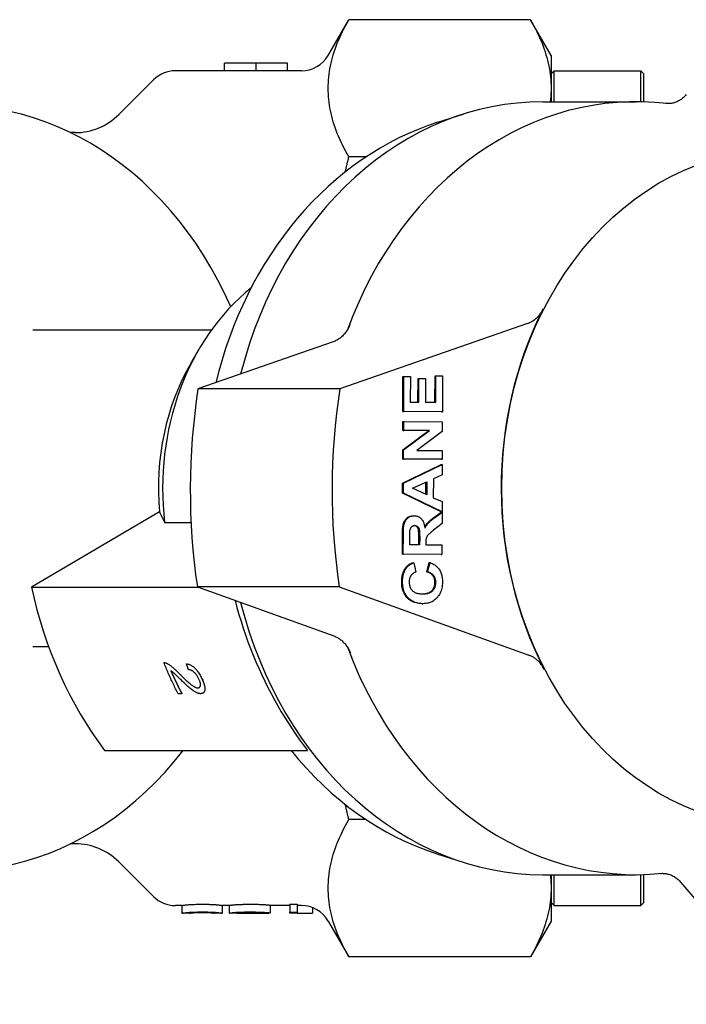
# Model space of a CAD drawing. Header units: millimetres. Extents: x -35 to 3561, y -10 to 463.
# Tile 19 of 24: x 230 to 274, y 397 to 461. Entities that reach past the tile are written whole.
import ezdxf

# ---------------------------------------------------------------- set-up
doc = ezdxf.new("R2010")
doc.units = ezdxf.units.MM
doc.layers.add('DETAIL', color=2, linetype='Continuous')

msp = doc.modelspace()

# ---------------------------------------------------------------- linework, layer by layer
at = {"layer": 'DETAIL'}
for p, q in [((250.372, 458.428), (251.704, 460.735)), ((263.463, 460.735), (251.704, 460.735)), ((264.795, 458.428), (263.463, 460.735)), ((264.795, 458.428), (264.795, 456.296)), ((243.665, 457.428), (240.48, 457.428)), ((243.665, 457.928), (243.689, 457.928)), ((243.665, 457.428), (243.665, 457.928)), ((247.745, 457.928), (243.689, 457.928)), ((245.706, 457.925), (245.706, 457.917)), ((247.745, 457.925), (245.706, 457.925)), ((245.706, 457.417), (245.706, 457.917)), ((247.745, 457.425), (245.706, 457.425)), ((247.745, 457.928), (247.745, 457.925)), ((247.745, 457.425), (247.745, 457.925)), ((248.64, 457.428), (247.745, 457.428)), ((264.795, 457.227), (264.995, 457.428)), ((264.995, 455.428), (264.995, 457.428)), ((264.995, 457.428), (270.595, 457.428)), ((270.595, 455.425), (270.595, 457.428)), ((270.795, 457.227), (270.595, 457.428)), ((236.823, 454.599), (239.066, 456.842)), ((270.795, 455.42), (270.795, 457.227)), ((264.795, 456.296), (264.795, 455.428)), ((264.269, 455.428), (270.291, 455.428)), ((257.474, 454.102), (259.112, 454.622)), ((233.995, 453.428), (233.706, 453.428)), ((252.817, 451.858), (251.704, 451.858)), ((263.277, 441.09), (251.123, 436.846)), ((231.253, 440.678), (242.829, 440.678)), ((250.696, 439.902), (241.946, 436.846)), ((241.498, 438.536), (242.003, 439.405)), ((255.204, 435.385), (255.211, 437.647)), ((255.211, 437.647), (255.268, 437.647)), ((255.261, 435.385), (255.268, 437.647)), ((255.268, 437.647), (255.691, 437.645)), ((255.691, 437.645), (255.686, 435.999)), ((257.281, 435.991), (257.287, 437.695)), ((257.287, 437.695), (257.344, 437.695)), ((257.339, 435.991), (257.344, 437.695)), ((257.344, 437.695), (257.767, 437.693)), ((257.767, 437.693), (257.759, 435.373)), ((256.182, 435.996), (256.187, 437.528)), ((256.187, 437.528), (256.245, 437.528)), ((256.24, 435.996), (256.245, 437.528)), ((256.245, 437.528), (256.668, 437.526)), ((256.668, 437.526), (256.663, 435.994)), ((251.123, 436.846), (241.946, 436.846)), ((255.686, 435.999), (256.24, 435.996)), ((256.663, 435.994), (257.339, 435.991)), ((257.702, 435.373), (255.204, 435.385)), ((255.204, 435.385), (255.261, 435.385)), ((257.759, 435.373), (255.261, 435.385)), ((257.702, 435.373), (257.759, 435.373)), ((255.2, 434.162), (255.201, 434.732)), ((255.201, 434.732), (255.259, 434.732)), ((255.257, 434.162), (255.259, 434.732)), ((255.259, 434.732), (257.757, 434.719)), ((257.757, 434.719), (257.755, 434.103)), ((255.195, 432.909), (256.875, 434.154)), ((255.2, 434.162), (255.257, 434.162)), ((256.875, 434.154), (255.2, 434.162)), ((255.253, 432.909), (256.933, 434.154)), ((256.933, 434.154), (255.257, 434.162)), ((257.755, 434.103), (256.112, 432.877)), ((256.875, 434.154), (256.933, 434.154)), ((255.194, 432.312), (255.195, 432.909)), ((255.195, 432.909), (255.253, 432.909)), ((255.251, 432.312), (255.253, 432.909)), ((256.112, 432.877), (257.751, 432.869)), ((257.751, 432.869), (257.749, 432.299)), ((255.188, 430.759), (257.691, 431.965)), ((257.692, 432.299), (255.194, 432.312)), ((255.194, 432.312), (255.251, 432.312)), ((255.246, 430.759), (257.748, 431.965)), ((257.749, 432.299), (255.251, 432.312)), ((257.691, 431.965), (257.748, 431.965)), ((257.692, 432.299), (257.749, 432.299)), ((257.748, 431.965), (257.746, 431.295)), ((257.746, 431.295), (257.178, 431.033)), ((255.186, 430.103), (255.188, 430.759)), ((255.188, 430.759), (255.246, 430.759)), ((255.244, 430.103), (255.246, 430.759)), ((255.827, 430.421), (256.754, 430.837)), ((256.694, 430.029), (256.697, 430.812)), ((256.754, 430.837), (256.752, 430.003)), ((257.178, 431.033), (257.174, 429.815)), ((255.186, 430.103), (255.244, 430.103)), ((257.681, 428.905), (255.186, 430.103)), ((257.738, 428.905), (255.244, 430.103)), ((256.752, 430.003), (255.827, 430.421)), ((257.174, 429.815), (257.74, 429.559)), ((257.74, 429.559), (257.738, 428.905)), ((239.446, 428.906), (231.172, 424.025)), ((257.192, 428.515), (257.681, 428.885)), ((257.249, 428.515), (257.738, 428.885)), ((257.681, 428.905), (257.738, 428.905)), ((257.681, 428.885), (257.738, 428.885)), ((257.738, 428.885), (257.736, 428.148)), ((239.787, 428.218), (241.496, 428.218)), ((255.879, 428.644), (255.936, 428.644)), ((257.736, 428.148), (257.19, 427.706)), ((255.174, 426.151), (255.178, 427.448)), ((255.231, 426.151), (255.235, 427.448)), ((255.656, 426.765), (255.657, 427.246)), ((256.29, 426.762), (255.656, 426.765)), ((256.232, 426.762), (256.234, 427.218)), ((256.291, 427.218), (256.29, 426.762)), ((256.688, 426.886), (256.688, 426.76)), ((256.688, 426.76), (257.731, 426.755)), ((257.731, 426.755), (257.729, 426.139)), ((257.672, 426.139), (255.174, 426.151)), ((255.174, 426.151), (255.231, 426.151)), ((257.729, 426.139), (255.231, 426.151)), ((257.672, 426.139), (257.729, 426.139)), ((255.859, 425.609), (255.917, 425.609)), ((255.917, 425.609), (256.035, 424.999)), ((256.748, 425.016), (256.905, 425.613)), ((256.806, 425.016), (256.962, 425.613)), ((256.905, 425.613), (256.962, 425.613)), ((256.748, 425.016), (256.806, 425.016)), ((231.172, 424.025), (241.965, 424.025)), ((251.081, 424.046), (241.904, 424.046)), ((241.904, 424.046), (250.739, 420.868)), ((251.081, 424.046), (263.355, 419.632)), ((256.444, 422.958), (256.435, 422.958)), ((256.444, 422.958), (256.501, 422.958)), ((231.253, 420.178), (232.28, 420.178)), ((239.733, 419.145), (239.732, 419.145)), ((239.923, 419.1), (239.923, 419.1)), ((241.197, 419.074), (241.197, 419.074)), ((240.899, 417.131), (240.662, 417.131)), ((240.899, 417.131), (240.899, 417.131)), ((242.289, 417.185), (242.289, 417.185)), ((235.903, 413.468), (249.027, 413.468)), ((252.817, 408.997), (251.704, 408.997)), ((233.995, 407.428), (233.706, 407.428)), ((257.474, 406.753), (259.112, 406.233)), ((236.823, 406.256), (239.066, 404.013)), ((264.269, 405.428), (270.291, 405.428)), ((264.795, 405.428), (264.795, 404.559)), ((264.995, 403.428), (264.995, 405.428)), ((270.595, 403.428), (270.595, 405.43)), ((270.795, 403.628), (270.795, 405.435)), ((264.795, 404.559), (264.795, 402.428)), ((273.194, 404.921), (279.869, 397.042)), ((240.909, 403.428), (240.48, 403.428)), ((240.909, 403.428), (240.909, 402.928)), ((243.516, 403.428), (243.516, 402.928)), ((243.97, 403.428), (243.516, 403.428)), ((243.97, 403.438), (243.97, 402.938)), ((246.622, 403.449), (246.622, 402.949)), ((247.881, 403.428), (246.622, 403.428)), ((247.881, 403.511), (247.881, 403.012)), ((247.881, 403.511), (248.372, 403.511)), ((248.372, 403.511), (248.372, 403.012)), ((248.64, 403.428), (248.372, 403.428)), ((249.354, 403.296), (249.354, 402.931)), ((264.795, 403.628), (264.995, 403.428)), ((264.995, 403.428), (270.595, 403.428)), ((270.795, 403.628), (270.595, 403.428)), ((241.416, 402.928), (240.91, 402.928)), ((243.514, 402.928), (243.008, 402.928)), ((244.911, 402.928), (244.187, 402.928)), ((246.491, 402.928), (245.762, 402.928)), ((246.074, 402.954), (246.074, 402.929)), ((246.622, 402.949), (246.107, 402.948)), ((246.534, 402.949), (246.534, 402.929)), ((247.881, 402.928), (247.881, 403.012)), ((247.881, 403.012), (248.372, 403.012)), ((248.372, 402.928), (247.881, 402.928)), ((248.372, 403.012), (248.372, 402.928)), ((250.372, 402.428), (251.704, 400.121)), ((264.795, 402.428), (263.463, 400.121)), ((263.463, 400.121), (251.704, 400.121))]:
    msp.add_line(p, q, dxfattribs=at)
at = {"layer": 'DETAIL', "flags": 128}
for points in [[(250.372, 456.296), (250.375, 456.477), (250.381, 456.658), (250.393, 456.839), (250.409, 457.019), (250.43, 457.2), (250.455, 457.381), (250.485, 457.562), (250.519, 457.743), (250.558, 457.924), (250.601, 458.106), (250.649, 458.288), (250.702, 458.471), (250.759, 458.654), (250.821, 458.838), (250.888, 459.023), (250.959, 459.209), (251.035, 459.396), (251.116, 459.583), (251.201, 459.772), (251.292, 459.962), (251.387, 460.153), (251.488, 460.345), (251.593, 460.539), (251.704, 460.735)], [(263.463, 460.735), (263.574, 460.539), (263.679, 460.345), (263.78, 460.153), (263.875, 459.962), (263.966, 459.772), (264.051, 459.583), (264.132, 459.396), (264.208, 459.209), (264.28, 459.023), (264.346, 458.838), (264.408, 458.654), (264.465, 458.471), (264.518, 458.288), (264.566, 458.106), (264.609, 457.924), (264.648, 457.743), (264.683, 457.562), (264.712, 457.381), (264.737, 457.2), (264.758, 457.019), (264.774, 456.839), (264.786, 456.658), (264.793, 456.477), (264.795, 456.296)], [(245.706, 457.917), (245.621, 457.918), (245.536, 457.919), (245.451, 457.919), (245.366, 457.92), (245.281, 457.921), (245.196, 457.922), (245.111, 457.922), (245.026, 457.923), (244.941, 457.923), (244.856, 457.924), (244.771, 457.924), (244.686, 457.925), (244.601, 457.925), (244.516, 457.926), (244.431, 457.926), (244.346, 457.926), (244.261, 457.927), (244.176, 457.927), (244.09, 457.927), (244.005, 457.927), (243.92, 457.927), (243.835, 457.927), (243.75, 457.928), (243.665, 457.928)], [(245.706, 457.417), (245.621, 457.418), (245.536, 457.419), (245.451, 457.42), (245.366, 457.42), (245.281, 457.421), (245.196, 457.422), (245.111, 457.422), (245.026, 457.423), (244.941, 457.423), (244.856, 457.424), (244.771, 457.424), (244.686, 457.425), (244.601, 457.425), (244.516, 457.426), (244.431, 457.426), (244.346, 457.426), (244.261, 457.427), (244.176, 457.427), (244.09, 457.427), (244.005, 457.427), (243.92, 457.427), (243.835, 457.427), (243.75, 457.428), (243.665, 457.428)], [(251.704, 451.858), (251.593, 452.053), (251.488, 452.247), (251.387, 452.44), (251.292, 452.631), (251.201, 452.82), (251.116, 453.009), (251.035, 453.197), (250.959, 453.383), (250.888, 453.569), (250.821, 453.754), (250.759, 453.938), (250.702, 454.121), (250.649, 454.304), (250.601, 454.486), (250.558, 454.668), (250.519, 454.85), (250.485, 455.031), (250.455, 455.212), (250.43, 455.392), (250.409, 455.573), (250.393, 455.754), (250.381, 455.934), (250.375, 456.115), (250.372, 456.296)], [(264.795, 456.296), (264.795, 456.26), (264.795, 456.224), (264.794, 456.187), (264.793, 456.151), (264.793, 456.115), (264.792, 456.079), (264.79, 456.042), (264.789, 456.006), (264.787, 455.97), (264.786, 455.934), (264.784, 455.898), (264.782, 455.862), (264.779, 455.825), (264.777, 455.789), (264.774, 455.753), (264.771, 455.717), (264.768, 455.681), (264.765, 455.645), (264.762, 455.608), (264.758, 455.572), (264.754, 455.536), (264.75, 455.5), (264.746, 455.464), (264.742, 455.428)], [(273.546, 455.885), (273.501, 455.834), (273.455, 455.786), (273.408, 455.74), (273.359, 455.696), (273.309, 455.653), (273.258, 455.614), (273.205, 455.576), (273.152, 455.54), (273.098, 455.507), (273.043, 455.476), (272.986, 455.448), (272.929, 455.422), (272.872, 455.398), (272.813, 455.377), (272.754, 455.359), (272.695, 455.343), (272.635, 455.329), (272.575, 455.319), (272.514, 455.311), (272.453, 455.305), (272.393, 455.303), (272.332, 455.303), (272.271, 455.306), (272.21, 455.311)], [(257.474, 454.102), (256.831, 453.884), (256.195, 453.641), (255.566, 453.374), (254.946, 453.082), (254.335, 452.767), (253.733, 452.429), (253.142, 452.068), (252.561, 451.685), (251.992, 451.28), (251.435, 450.853), (250.89, 450.405), (250.359, 449.938), (249.841, 449.45), (249.337, 448.943), (248.848, 448.418), (248.373, 447.874), (247.914, 447.314), (247.47, 446.736), (247.043, 446.143), (246.632, 445.533), (246.238, 444.909), (245.861, 444.27), (245.502, 443.618), (245.161, 442.953), (244.837, 442.276), (244.532, 441.587), (244.246, 440.887), (243.978, 440.177), (243.73, 439.458), (243.5, 438.73), (243.291, 437.993), (243.101, 437.25)], [(251.482, 450.89), (251.491, 450.93), (251.5, 450.97), (251.508, 451.01), (251.517, 451.051), (251.526, 451.091), (251.535, 451.131), (251.544, 451.171), (251.554, 451.211), (251.563, 451.251), (251.572, 451.292), (251.581, 451.332), (251.59, 451.372), (251.6, 451.412), (251.609, 451.453), (251.618, 451.493), (251.628, 451.534), (251.637, 451.574), (251.647, 451.614), (251.656, 451.655), (251.666, 451.695), (251.675, 451.736), (251.685, 451.777), (251.694, 451.817), (251.704, 451.858)], [(263.277, 441.09), (263.328, 441.109), (263.378, 441.13), (263.428, 441.153), (263.478, 441.177), (263.526, 441.203), (263.575, 441.231), (263.622, 441.261), (263.668, 441.292), (263.714, 441.325), (263.759, 441.36), (263.803, 441.397), (263.847, 441.435), (263.889, 441.475), (263.93, 441.516), (263.97, 441.559), (264.009, 441.603), (264.047, 441.648), (264.084, 441.695), (264.119, 441.744), (264.154, 441.794), (264.187, 441.845), (264.218, 441.897), (264.249, 441.95), (264.277, 442.005)], [(251.779, 441.02), (251.752, 440.953), (251.724, 440.887), (251.693, 440.823), (251.66, 440.761), (251.626, 440.699), (251.59, 440.64), (251.552, 440.582), (251.512, 440.526), (251.471, 440.471), (251.428, 440.418), (251.383, 440.367), (251.337, 440.318), (251.29, 440.271), (251.241, 440.227), (251.192, 440.184), (251.14, 440.143), (251.088, 440.105), (251.035, 440.069), (250.98, 440.035), (250.925, 440.004), (250.869, 439.975), (250.812, 439.948), (250.754, 439.924), (250.696, 439.902)], [(239.446, 428.906), (239.46, 428.879), (239.473, 428.852), (239.486, 428.824), (239.5, 428.796), (239.513, 428.769), (239.527, 428.741), (239.54, 428.713), (239.554, 428.685), (239.568, 428.656), (239.582, 428.628), (239.596, 428.599), (239.61, 428.571), (239.624, 428.542), (239.639, 428.513), (239.653, 428.484), (239.667, 428.455), (239.682, 428.426), (239.697, 428.397), (239.711, 428.367), (239.726, 428.338), (239.741, 428.308), (239.756, 428.278), (239.771, 428.248), (239.787, 428.218)], [(255.178, 427.448), (255.179, 427.567), (255.183, 427.677), (255.188, 427.778), (255.196, 427.871), (255.206, 427.956), (255.218, 428.032), (255.232, 428.1), (255.248, 428.159), (255.266, 428.213), (255.288, 428.264), (255.313, 428.312), (255.342, 428.358), (255.373, 428.401), (255.408, 428.441), (255.446, 428.478), (255.488, 428.513), (255.532, 428.544), (255.577, 428.571), (255.624, 428.594), (255.672, 428.612), (255.722, 428.626), (255.774, 428.637), (255.827, 428.643), (255.882, 428.644)], [(255.235, 427.448), (255.237, 427.567), (255.24, 427.677), (255.246, 427.778), (255.253, 427.871), (255.263, 427.956), (255.275, 428.032), (255.289, 428.1), (255.305, 428.159), (255.324, 428.213), (255.346, 428.264), (255.371, 428.312), (255.399, 428.358), (255.431, 428.401), (255.466, 428.441), (255.504, 428.478), (255.545, 428.513), (255.589, 428.544), (255.634, 428.571), (255.681, 428.594), (255.73, 428.612), (255.78, 428.626), (255.832, 428.637), (255.885, 428.643), (255.94, 428.644)], [(255.94, 428.644), (255.986, 428.643), (256.03, 428.638), (256.074, 428.631), (256.116, 428.621), (256.156, 428.609), (256.195, 428.593), (256.233, 428.575), (256.27, 428.554), (256.305, 428.53), (256.339, 428.503), (256.372, 428.473), (256.403, 428.441), (256.432, 428.406), (256.46, 428.368), (256.486, 428.328), (256.51, 428.284), (256.532, 428.238), (256.552, 428.189), (256.57, 428.137), (256.586, 428.083), (256.6, 428.025), (256.613, 427.965), (256.624, 427.902), (256.632, 427.837)], [(256.62, 427.925), (256.635, 427.952), (256.65, 427.978), (256.665, 428.003), (256.681, 428.027), (256.696, 428.051), (256.712, 428.074), (256.728, 428.096), (256.745, 428.117), (256.761, 428.138), (256.778, 428.157), (256.795, 428.177), (256.814, 428.197), (256.835, 428.218), (256.858, 428.24), (256.883, 428.263), (256.909, 428.287), (256.938, 428.312), (256.968, 428.338), (257.001, 428.365), (257.035, 428.393), (257.072, 428.422), (257.11, 428.452), (257.15, 428.483), (257.192, 428.515)], [(256.632, 427.837), (256.648, 427.87), (256.665, 427.901), (256.681, 427.932), (256.698, 427.962), (256.715, 427.991), (256.733, 428.019), (256.75, 428.046), (256.768, 428.072), (256.787, 428.097), (256.805, 428.121), (256.824, 428.144), (256.843, 428.166), (256.863, 428.188), (256.886, 428.212), (256.911, 428.236), (256.939, 428.262), (256.969, 428.289), (257.002, 428.318), (257.037, 428.348), (257.074, 428.379), (257.115, 428.411), (257.157, 428.444), (257.202, 428.479), (257.249, 428.515)], [(255.657, 427.246), (255.657, 427.277), (255.657, 427.307), (255.658, 427.335), (255.658, 427.363), (255.658, 427.389), (255.658, 427.415), (255.658, 427.439), (255.659, 427.463), (255.659, 427.485), (255.659, 427.507), (255.66, 427.527), (255.66, 427.546), (255.66, 427.565), (255.661, 427.582), (255.661, 427.598), (255.662, 427.613), (255.662, 427.627), (255.663, 427.64), (255.663, 427.652), (255.664, 427.663), (255.664, 427.673), (255.665, 427.682), (255.666, 427.69), (255.666, 427.697)], [(255.666, 427.697), (255.67, 427.722), (255.675, 427.745), (255.681, 427.767), (255.687, 427.789), (255.694, 427.81), (255.702, 427.829), (255.711, 427.848), (255.72, 427.866), (255.73, 427.883), (255.742, 427.899), (255.753, 427.914), (255.766, 427.928), (255.779, 427.941), (255.793, 427.953), (255.808, 427.964), (255.824, 427.974), (255.84, 427.982), (255.856, 427.99), (255.874, 427.996), (255.892, 428.001), (255.91, 428.005), (255.929, 428.008), (255.949, 428.009), (255.97, 428.01)], [(256.234, 427.218), (256.234, 427.319), (256.233, 427.411), (256.231, 427.494), (256.228, 427.567), (256.224, 427.63), (256.22, 427.684), (256.214, 427.728), (256.208, 427.763), (256.2, 427.789), (256.191, 427.814), (256.181, 427.838), (256.17, 427.86), (256.158, 427.881), (256.144, 427.9), (256.129, 427.919), (256.112, 427.935), (256.094, 427.951), (256.076, 427.964), (256.056, 427.976), (256.035, 427.986), (256.013, 427.995), (255.989, 428.001), (255.965, 428.006), (255.94, 428.009)], [(255.97, 428.01), (255.998, 428.009), (256.024, 428.005), (256.049, 428), (256.073, 427.993), (256.096, 427.985), (256.118, 427.974), (256.138, 427.961), (256.157, 427.946), (256.175, 427.929), (256.192, 427.911), (256.207, 427.892), (256.221, 427.871), (256.234, 427.849), (256.245, 427.825), (256.254, 427.799), (256.263, 427.772), (256.27, 427.739), (256.276, 427.696), (256.281, 427.642), (256.285, 427.578), (256.288, 427.504), (256.29, 427.419), (256.291, 427.324), (256.291, 427.218)], [(257.19, 427.706), (257.12, 427.649), (257.057, 427.597), (257.001, 427.549), (256.952, 427.506), (256.909, 427.468), (256.873, 427.434), (256.844, 427.405), (256.821, 427.381), (256.803, 427.36), (256.786, 427.337), (256.771, 427.315), (256.757, 427.292), (256.745, 427.269), (256.734, 427.245), (256.725, 427.221), (256.717, 427.197), (256.71, 427.171), (256.704, 427.141), (256.7, 427.108), (256.696, 427.07), (256.692, 427.03), (256.69, 426.985), (256.689, 426.937), (256.688, 426.886)], [(255.399, 425.299), (255.413, 425.316), (255.427, 425.333), (255.442, 425.349), (255.457, 425.365), (255.472, 425.381), (255.488, 425.396), (255.505, 425.411), (255.522, 425.425), (255.539, 425.439), (255.557, 425.453), (255.576, 425.467), (255.595, 425.48), (255.614, 425.492), (255.634, 425.505), (255.654, 425.517), (255.675, 425.528), (255.696, 425.54), (255.718, 425.55), (255.741, 425.561), (255.763, 425.571), (255.787, 425.581), (255.81, 425.591), (255.834, 425.6), (255.859, 425.609)], [(255.457, 425.299), (255.47, 425.316), (255.484, 425.333), (255.499, 425.349), (255.514, 425.365), (255.53, 425.381), (255.546, 425.396), (255.562, 425.411), (255.579, 425.425), (255.597, 425.439), (255.615, 425.453), (255.633, 425.467), (255.652, 425.48), (255.671, 425.492), (255.691, 425.505), (255.712, 425.517), (255.732, 425.528), (255.754, 425.54), (255.776, 425.55), (255.798, 425.561), (255.821, 425.571), (255.844, 425.581), (255.868, 425.591), (255.892, 425.6), (255.917, 425.609)], [(256.962, 425.613), (257.029, 425.588), (257.092, 425.561), (257.153, 425.532), (257.211, 425.5), (257.266, 425.465), (257.318, 425.428), (257.367, 425.389), (257.414, 425.347), (257.457, 425.302), (257.497, 425.255), (257.534, 425.205), (257.569, 425.153), (257.601, 425.098), (257.629, 425.041), (257.655, 424.982), (257.679, 424.92), (257.699, 424.856), (257.717, 424.79), (257.732, 424.721), (257.744, 424.65), (257.754, 424.577), (257.76, 424.501), (257.764, 424.422), (257.765, 424.342)], [(255.126, 424.392), (255.127, 424.438), (255.128, 424.483), (255.131, 424.528), (255.134, 424.572), (255.138, 424.615), (255.144, 424.658), (255.15, 424.699), (255.157, 424.74), (255.165, 424.781), (255.174, 424.82), (255.184, 424.859), (255.195, 424.897), (255.207, 424.935), (255.22, 424.972), (255.234, 425.008), (255.248, 425.043), (255.264, 425.078), (255.28, 425.111), (255.298, 425.144), (255.316, 425.177), (255.336, 425.209), (255.356, 425.239), (255.377, 425.27), (255.399, 425.299)], [(255.183, 424.392), (255.184, 424.438), (255.185, 424.483), (255.188, 424.528), (255.191, 424.572), (255.196, 424.615), (255.201, 424.658), (255.207, 424.699), (255.214, 424.74), (255.223, 424.781), (255.232, 424.82), (255.242, 424.859), (255.252, 424.897), (255.264, 424.935), (255.277, 424.972), (255.291, 425.008), (255.306, 425.043), (255.321, 425.078), (255.338, 425.111), (255.355, 425.144), (255.374, 425.177), (255.393, 425.209), (255.413, 425.239), (255.434, 425.27), (255.457, 425.299)], [(256.035, 424.999), (256.003, 424.989), (255.972, 424.978), (255.942, 424.965), (255.914, 424.951), (255.887, 424.934), (255.861, 424.917), (255.835, 424.897), (255.812, 424.876), (255.789, 424.853), (255.767, 424.829), (255.747, 424.803), (255.727, 424.775), (255.709, 424.746), (255.693, 424.716), (255.678, 424.685), (255.664, 424.652), (255.653, 424.619), (255.642, 424.585), (255.634, 424.55), (255.626, 424.514), (255.621, 424.477), (255.617, 424.439), (255.614, 424.399), (255.614, 424.359)], [(257.278, 424.337), (257.277, 424.378), (257.274, 424.417), (257.27, 424.456), (257.264, 424.494), (257.256, 424.53), (257.246, 424.566), (257.235, 424.601), (257.221, 424.635), (257.206, 424.668), (257.189, 424.7), (257.171, 424.731), (257.15, 424.761), (257.128, 424.79), (257.104, 424.817), (257.077, 424.843), (257.049, 424.868), (257.018, 424.891), (256.986, 424.913), (256.951, 424.934), (256.915, 424.953), (256.876, 424.971), (256.836, 424.987), (256.793, 425.002), (256.748, 425.016)], [(257.335, 424.337), (257.334, 424.378), (257.332, 424.417), (257.327, 424.456), (257.321, 424.494), (257.313, 424.53), (257.304, 424.566), (257.292, 424.601), (257.279, 424.635), (257.264, 424.668), (257.247, 424.7), (257.228, 424.731), (257.208, 424.761), (257.185, 424.79), (257.161, 424.817), (257.135, 424.843), (257.106, 424.868), (257.076, 424.891), (257.043, 424.913), (257.009, 424.934), (256.972, 424.953), (256.934, 424.971), (256.893, 424.987), (256.85, 425.002), (256.806, 425.016)], [(256.435, 422.958), (256.333, 422.961), (256.235, 422.97), (256.14, 422.984), (256.05, 423.003), (255.964, 423.028), (255.881, 423.059), (255.802, 423.095), (255.727, 423.136), (255.656, 423.183), (255.589, 423.235), (255.526, 423.292), (255.467, 423.355), (255.412, 423.423), (255.362, 423.494), (255.317, 423.568), (255.277, 423.646), (255.241, 423.727), (255.21, 423.812), (255.184, 423.9), (255.163, 423.991), (255.146, 424.086), (255.135, 424.185), (255.128, 424.286), (255.126, 424.392)], [(256.493, 422.958), (256.39, 422.961), (256.292, 422.97), (256.198, 422.984), (256.107, 423.003), (256.021, 423.028), (255.938, 423.059), (255.86, 423.095), (255.785, 423.136), (255.714, 423.183), (255.647, 423.235), (255.584, 423.292), (255.525, 423.355), (255.47, 423.423), (255.42, 423.494), (255.374, 423.568), (255.334, 423.646), (255.298, 423.727), (255.268, 423.812), (255.241, 423.9), (255.22, 423.991), (255.204, 424.086), (255.192, 424.185), (255.185, 424.286), (255.183, 424.392)], [(255.614, 424.359), (255.615, 424.304), (255.619, 424.25), (255.625, 424.198), (255.635, 424.147), (255.647, 424.098), (255.662, 424.052), (255.68, 424.006), (255.701, 423.963), (255.724, 423.922), (255.75, 423.882), (255.779, 423.844), (255.811, 423.807), (255.845, 423.773), (255.884, 423.742), (255.925, 423.714), (255.971, 423.689), (256.019, 423.667), (256.071, 423.647), (256.127, 423.631), (256.186, 423.618), (256.248, 423.607), (256.314, 423.599), (256.384, 423.595), (256.457, 423.593)], [(256.438, 423.593), (256.512, 423.595), (256.582, 423.601), (256.649, 423.609), (256.711, 423.619), (256.771, 423.633), (256.826, 423.649), (256.878, 423.669), (256.926, 423.691), (256.971, 423.715), (257.012, 423.743), (257.049, 423.773), (257.083, 423.806), (257.114, 423.841), (257.142, 423.878), (257.168, 423.916), (257.191, 423.956), (257.211, 423.998), (257.228, 424.042), (257.243, 424.087), (257.256, 424.133), (257.265, 424.182), (257.272, 424.232), (257.276, 424.284), (257.278, 424.337)], [(256.457, 423.593), (256.534, 423.594), (256.607, 423.598), (256.677, 423.605), (256.742, 423.614), (256.804, 423.627), (256.863, 423.643), (256.917, 423.661), (256.968, 423.683), (257.014, 423.707), (257.057, 423.734), (257.097, 423.764), (257.132, 423.797), (257.164, 423.833), (257.194, 423.87), (257.221, 423.909), (257.244, 423.949), (257.265, 423.992), (257.284, 424.036), (257.299, 424.082), (257.312, 424.129), (257.322, 424.179), (257.329, 424.23), (257.333, 424.282), (257.335, 424.337)], [(257.765, 424.342), (257.763, 424.242), (257.755, 424.146), (257.743, 424.052), (257.726, 423.961), (257.705, 423.874), (257.679, 423.789), (257.648, 423.708), (257.612, 423.629), (257.572, 423.554), (257.526, 423.481), (257.477, 423.412), (257.422, 423.345), (257.364, 423.283), (257.302, 423.226), (257.236, 423.175), (257.167, 423.129), (257.095, 423.088), (257.019, 423.053), (256.94, 423.024), (256.857, 423), (256.771, 422.981), (256.682, 422.968), (256.589, 422.96), (256.493, 422.958)], [(244.342, 423.17), (244.464, 422.717), (244.594, 422.266), (244.73, 421.818), (244.874, 421.373), (245.024, 420.932), (245.181, 420.493), (245.346, 420.059), (245.516, 419.628), (245.694, 419.202), (245.877, 418.78), (246.067, 418.363), (246.263, 417.95), (246.465, 417.543), (246.673, 417.141), (246.886, 416.745), (247.105, 416.355), (247.329, 415.971), (247.558, 415.593), (247.792, 415.222), (248.031, 414.857), (248.274, 414.499), (248.521, 414.148), (248.772, 413.805), (249.027, 413.468)], [(250.739, 420.868), (250.797, 420.846), (250.854, 420.822), (250.91, 420.795), (250.965, 420.766), (251.019, 420.735), (251.073, 420.701), (251.125, 420.665), (251.176, 420.627), (251.227, 420.587), (251.276, 420.545), (251.324, 420.5), (251.37, 420.454), (251.416, 420.405), (251.46, 420.355), (251.502, 420.303), (251.543, 420.249), (251.582, 420.193), (251.62, 420.136), (251.656, 420.077), (251.69, 420.016), (251.722, 419.954), (251.753, 419.891), (251.782, 419.826), (251.808, 419.76)], [(239.732, 419.145), (239.74, 419.145), (239.747, 419.146), (239.754, 419.145), (239.762, 419.145), (239.769, 419.145), (239.777, 419.144), (239.784, 419.143), (239.792, 419.142), (239.8, 419.141), (239.808, 419.14), (239.815, 419.138), (239.823, 419.136), (239.831, 419.134), (239.839, 419.132), (239.847, 419.13), (239.855, 419.127), (239.864, 419.124), (239.872, 419.121), (239.88, 419.118), (239.889, 419.115), (239.897, 419.112), (239.905, 419.108), (239.914, 419.104), (239.923, 419.1)], [(240.662, 417.131), (240.62, 417.212), (240.579, 417.294), (240.537, 417.377), (240.496, 417.459), (240.456, 417.541), (240.415, 417.624), (240.375, 417.707), (240.335, 417.79), (240.295, 417.874), (240.256, 417.957), (240.217, 418.041), (240.178, 418.125), (240.139, 418.209), (240.101, 418.293), (240.063, 418.377), (240.025, 418.462), (239.988, 418.547), (239.95, 418.632), (239.913, 418.717), (239.877, 418.802), (239.84, 418.888), (239.804, 418.973), (239.768, 419.059), (239.732, 419.145)], [(239.733, 419.145), (239.74, 419.145), (239.747, 419.146), (239.754, 419.146), (239.762, 419.145), (239.769, 419.145), (239.777, 419.144), (239.785, 419.143), (239.792, 419.142), (239.8, 419.141), (239.808, 419.14), (239.816, 419.138), (239.823, 419.136), (239.831, 419.134), (239.839, 419.132), (239.847, 419.13), (239.856, 419.127), (239.864, 419.124), (239.872, 419.121), (239.88, 419.118), (239.889, 419.115), (239.897, 419.112), (239.905, 419.108), (239.914, 419.104), (239.923, 419.1)], [(239.923, 419.1), (239.951, 419.086), (239.98, 419.071), (240.009, 419.055), (240.039, 419.037), (240.069, 419.018), (240.1, 418.998), (240.131, 418.976), (240.163, 418.953), (240.195, 418.929), (240.228, 418.903), (240.261, 418.876), (240.295, 418.848), (240.33, 418.818), (240.366, 418.786), (240.404, 418.752), (240.444, 418.716), (240.485, 418.678), (240.527, 418.638), (240.572, 418.595), (240.617, 418.551), (240.665, 418.504), (240.714, 418.455), (240.764, 418.405), (240.816, 418.352)], [(239.923, 419.1), (239.951, 419.086), (239.98, 419.071), (240.009, 419.055), (240.039, 419.037), (240.069, 419.018), (240.1, 418.998), (240.131, 418.976), (240.163, 418.953), (240.195, 418.929), (240.228, 418.903), (240.262, 418.876), (240.295, 418.848), (240.33, 418.818), (240.367, 418.787), (240.404, 418.752), (240.444, 418.716), (240.485, 418.678), (240.528, 418.638), (240.572, 418.595), (240.617, 418.551), (240.665, 418.504), (240.714, 418.455), (240.764, 418.405), (240.817, 418.352)], [(264.339, 418.731), (264.31, 418.784), (264.28, 418.837), (264.249, 418.888), (264.216, 418.938), (264.182, 418.987), (264.147, 419.034), (264.111, 419.08), (264.074, 419.125), (264.036, 419.168), (263.996, 419.21), (263.956, 419.251), (263.914, 419.29), (263.872, 419.328), (263.828, 419.364), (263.784, 419.398), (263.739, 419.431), (263.693, 419.462), (263.647, 419.491), (263.6, 419.519), (263.552, 419.545), (263.503, 419.569), (263.454, 419.592), (263.405, 419.613), (263.355, 419.632)], [(240.195, 418.615), (240.223, 418.552), (240.25, 418.489), (240.278, 418.426), (240.306, 418.363), (240.335, 418.301), (240.363, 418.238), (240.392, 418.176), (240.42, 418.113), (240.449, 418.051), (240.478, 417.989), (240.507, 417.927), (240.536, 417.865), (240.566, 417.803), (240.595, 417.742), (240.625, 417.68), (240.655, 417.619), (240.685, 417.557), (240.715, 417.496), (240.745, 417.435), (240.776, 417.374), (240.806, 417.313), (240.837, 417.252), (240.868, 417.191), (240.899, 417.131)], [(240.849, 418.021), (240.793, 418.076), (240.741, 418.127), (240.693, 418.175), (240.647, 418.219), (240.605, 418.26), (240.566, 418.298), (240.53, 418.333), (240.498, 418.364), (240.468, 418.392), (240.442, 418.416), (240.419, 418.437), (240.399, 418.455), (240.381, 418.471), (240.363, 418.486), (240.346, 418.501), (240.328, 418.515), (240.311, 418.529), (240.294, 418.543), (240.277, 418.556), (240.26, 418.569), (240.243, 418.581), (240.227, 418.593), (240.211, 418.604), (240.195, 418.615)], [(241.197, 419.074), (241.247, 419.065), (241.296, 419.054), (241.345, 419.04), (241.393, 419.022), (241.44, 419.001), (241.487, 418.977), (241.533, 418.951), (241.579, 418.921), (241.624, 418.888), (241.669, 418.852), (241.713, 418.812), (241.757, 418.77), (241.8, 418.725), (241.842, 418.678), (241.884, 418.628), (241.924, 418.576), (241.963, 418.521), (242.002, 418.464), (242.04, 418.405), (242.077, 418.343), (242.113, 418.279), (242.149, 418.212), (242.183, 418.144), (242.217, 418.072)], [(241.338, 418.681), (241.332, 418.697), (241.326, 418.713), (241.32, 418.73), (241.314, 418.746), (241.308, 418.762), (241.302, 418.779), (241.297, 418.795), (241.291, 418.811), (241.285, 418.828), (241.279, 418.844), (241.273, 418.86), (241.267, 418.877), (241.261, 418.893), (241.255, 418.909), (241.249, 418.926), (241.244, 418.942), (241.238, 418.959), (241.232, 418.975), (241.226, 418.992), (241.22, 419.008), (241.215, 419.024), (241.209, 419.041), (241.203, 419.057), (241.197, 419.074)], [(241.197, 419.074), (241.247, 419.065), (241.296, 419.054), (241.345, 419.04), (241.393, 419.022), (241.44, 419.001), (241.487, 418.978), (241.533, 418.951), (241.579, 418.921), (241.624, 418.888), (241.669, 418.852), (241.713, 418.812), (241.757, 418.77), (241.8, 418.725), (241.842, 418.678), (241.884, 418.628), (241.924, 418.576), (241.964, 418.521), (242.002, 418.464), (242.04, 418.405), (242.077, 418.343), (242.113, 418.279), (242.149, 418.212), (242.183, 418.144), (242.217, 418.072)], [(242.009, 418.082), (241.988, 418.126), (241.966, 418.169), (241.944, 418.21), (241.92, 418.25), (241.896, 418.288), (241.871, 418.325), (241.846, 418.36), (241.819, 418.394), (241.792, 418.426), (241.764, 418.457), (241.736, 418.487), (241.706, 418.515), (241.676, 418.541), (241.646, 418.565), (241.616, 418.586), (241.586, 418.606), (241.555, 418.623), (241.525, 418.638), (241.494, 418.651), (241.463, 418.661), (241.432, 418.669), (241.401, 418.675), (241.37, 418.679), (241.338, 418.681)], [(240.816, 418.352), (240.897, 418.271), (240.974, 418.195), (241.048, 418.124), (241.118, 418.057), (241.185, 417.995), (241.249, 417.937), (241.308, 417.884), (241.365, 417.835), (241.417, 417.791), (241.466, 417.751), (241.512, 417.715), (241.553, 417.684), (241.593, 417.657), (241.631, 417.632), (241.667, 417.609), (241.702, 417.589), (241.736, 417.571), (241.768, 417.555), (241.8, 417.542), (241.829, 417.532), (241.858, 417.523), (241.884, 417.517), (241.91, 417.514), (241.934, 417.513)], [(240.817, 418.352), (240.897, 418.271), (240.974, 418.195), (241.048, 418.124), (241.118, 418.057), (241.185, 417.995), (241.249, 417.937), (241.308, 417.884), (241.365, 417.835), (241.417, 417.791), (241.466, 417.751), (241.512, 417.715), (241.553, 417.685), (241.593, 417.657), (241.631, 417.632), (241.667, 417.609), (241.702, 417.589), (241.736, 417.571), (241.769, 417.556), (241.8, 417.542), (241.829, 417.532), (241.858, 417.523), (241.885, 417.517), (241.91, 417.514), (241.934, 417.513)], [(242.118, 417.135), (242.087, 417.136), (242.055, 417.14), (242.023, 417.145), (241.989, 417.153), (241.954, 417.163), (241.918, 417.176), (241.881, 417.191), (241.844, 417.208), (241.804, 417.227), (241.763, 417.25), (241.72, 417.276), (241.675, 417.305), (241.628, 417.337), (241.58, 417.372), (241.529, 417.41), (241.477, 417.451), (241.42, 417.497), (241.357, 417.551), (241.288, 417.611), (241.212, 417.679), (241.131, 417.754), (241.043, 417.836), (240.949, 417.925), (240.849, 418.021)], [(241.934, 417.513), (241.958, 417.514), (241.98, 417.517), (242, 417.522), (242.018, 417.53), (242.035, 417.54), (242.05, 417.552), (242.063, 417.566), (242.075, 417.582), (242.085, 417.601), (242.093, 417.621), (242.1, 417.644), (242.105, 417.67), (242.108, 417.696), (242.109, 417.725), (242.108, 417.754), (242.105, 417.785), (242.1, 417.817), (242.093, 417.851), (242.084, 417.886), (242.073, 417.922), (242.06, 417.96), (242.045, 417.999), (242.028, 418.04), (242.009, 418.082)], [(242.217, 418.072), (242.25, 418.001), (242.279, 417.932), (242.305, 417.865), (242.327, 417.801), (242.346, 417.74), (242.363, 417.682), (242.375, 417.626), (242.385, 417.572), (242.391, 417.522), (242.393, 417.473), (242.393, 417.428), (242.388, 417.385), (242.381, 417.345), (242.371, 417.308), (242.359, 417.275), (242.343, 417.246), (242.325, 417.22), (242.304, 417.197), (242.28, 417.178), (242.253, 417.163), (242.224, 417.151), (242.191, 417.142), (242.156, 417.137), (242.118, 417.135)], [(242.217, 418.072), (242.243, 418.016), (242.266, 417.962), (242.288, 417.909), (242.307, 417.858), (242.325, 417.809), (242.34, 417.761), (242.354, 417.714), (242.366, 417.669), (242.375, 417.626), (242.383, 417.584), (242.388, 417.544), (242.392, 417.506), (242.393, 417.469), (242.393, 417.433), (242.39, 417.399), (242.386, 417.367), (242.38, 417.337), (242.372, 417.309), (242.362, 417.283), (242.351, 417.259), (242.338, 417.237), (242.323, 417.218), (242.307, 417.2), (242.289, 417.185)], [(241.934, 417.513), (241.94, 417.513), (241.945, 417.513), (241.95, 417.513), (241.955, 417.513), (241.96, 417.514), (241.965, 417.514), (241.969, 417.515), (241.974, 417.516), (241.979, 417.517), (241.983, 417.518), (241.988, 417.519), (241.992, 417.52), (241.997, 417.521), (242.001, 417.523), (242.005, 417.524), (242.009, 417.526), (242.013, 417.527), (242.017, 417.529), (242.021, 417.531), (242.024, 417.533), (242.028, 417.535), (242.032, 417.538), (242.035, 417.54), (242.039, 417.542)], [(247.971, 413.468), (248.458, 412.88), (248.962, 412.311), (249.482, 411.762), (250.018, 411.234), (250.57, 410.728), (251.136, 410.243), (251.717, 409.782), (252.311, 409.344), (252.919, 408.93), (253.538, 408.541), (254.17, 408.177), (254.812, 407.839), (255.464, 407.527), (256.126, 407.242), (256.796, 406.984), (257.474, 406.753)], [(251.704, 408.997), (251.694, 409.038), (251.685, 409.079), (251.675, 409.119), (251.666, 409.16), (251.656, 409.2), (251.647, 409.241), (251.637, 409.281), (251.628, 409.322), (251.618, 409.362), (251.609, 409.402), (251.6, 409.443), (251.59, 409.483), (251.581, 409.523), (251.572, 409.564), (251.563, 409.604), (251.554, 409.644), (251.544, 409.684), (251.535, 409.724), (251.526, 409.764), (251.517, 409.805), (251.508, 409.845), (251.5, 409.885), (251.491, 409.925), (251.482, 409.965)], [(250.372, 404.559), (250.375, 404.74), (250.381, 404.921), (250.393, 405.102), (250.409, 405.282), (250.43, 405.463), (250.455, 405.644), (250.485, 405.824), (250.519, 406.006), (250.558, 406.187), (250.601, 406.369), (250.649, 406.551), (250.702, 406.734), (250.759, 406.917), (250.821, 407.101), (250.888, 407.286), (250.959, 407.472), (251.035, 407.658), (251.116, 407.846), (251.201, 408.035), (251.292, 408.224), (251.387, 408.416), (251.488, 408.608), (251.593, 408.802), (251.704, 408.997)], [(264.742, 405.428), (264.746, 405.391), (264.75, 405.355), (264.754, 405.319), (264.758, 405.283), (264.762, 405.247), (264.765, 405.211), (264.768, 405.174), (264.771, 405.138), (264.774, 405.102), (264.777, 405.066), (264.779, 405.03), (264.782, 404.994), (264.784, 404.957), (264.786, 404.921), (264.787, 404.885), (264.789, 404.849), (264.79, 404.813), (264.792, 404.776), (264.793, 404.74), (264.793, 404.704), (264.794, 404.668), (264.795, 404.631), (264.795, 404.595), (264.795, 404.559)], [(271.875, 405.51), (271.936, 405.514), (271.996, 405.515), (272.056, 405.514), (272.116, 405.511), (272.176, 405.504), (272.236, 405.495), (272.295, 405.484), (272.354, 405.47), (272.413, 405.453), (272.471, 405.434), (272.529, 405.412), (272.586, 405.388), (272.642, 405.361), (272.697, 405.332), (272.752, 405.301), (272.806, 405.267), (272.858, 405.232), (272.91, 405.193), (272.96, 405.153), (273.01, 405.111), (273.058, 405.066), (273.105, 405.02), (273.15, 404.971), (273.194, 404.921)], [(251.704, 400.121), (251.593, 400.316), (251.488, 400.51), (251.387, 400.702), (251.292, 400.893), (251.201, 401.083), (251.116, 401.272), (251.035, 401.46), (250.959, 401.646), (250.888, 401.832), (250.821, 402.017), (250.759, 402.201), (250.702, 402.384), (250.649, 402.567), (250.601, 402.749), (250.558, 402.931), (250.519, 403.112), (250.485, 403.293), (250.455, 403.474), (250.43, 403.655), (250.409, 403.836), (250.393, 404.016), (250.381, 404.197), (250.375, 404.378), (250.372, 404.559)], [(264.795, 404.559), (264.793, 404.378), (264.786, 404.197), (264.774, 404.016), (264.758, 403.836), (264.737, 403.655), (264.712, 403.474), (264.683, 403.293), (264.648, 403.112), (264.609, 402.931), (264.566, 402.749), (264.518, 402.567), (264.465, 402.384), (264.408, 402.201), (264.346, 402.017), (264.28, 401.832), (264.208, 401.646), (264.132, 401.46), (264.051, 401.272), (263.966, 401.083), (263.875, 400.893), (263.78, 400.702), (263.679, 400.51), (263.574, 400.316), (263.463, 400.121)], [(240.909, 403.428), (240.911, 403.429), (240.918, 403.432), (240.929, 403.435), (240.945, 403.439), (240.965, 403.443), (240.99, 403.448), (241.02, 403.453), (241.054, 403.458), (241.092, 403.463), (241.135, 403.469), (241.182, 403.474), (241.234, 403.479), (241.291, 403.484), (241.352, 403.489), (241.417, 403.494), (241.487, 403.498), (241.561, 403.502), (241.64, 403.506), (241.723, 403.509), (241.812, 403.511), (241.905, 403.513), (242.002, 403.515), (242.104, 403.516), (242.211, 403.516)], [(242.211, 403.516), (242.259, 403.516), (242.306, 403.516), (242.352, 403.516), (242.397, 403.515), (242.441, 403.515), (242.485, 403.514), (242.527, 403.513), (242.569, 403.512), (242.61, 403.512), (242.65, 403.51), (242.689, 403.509), (242.727, 403.508), (242.765, 403.507), (242.801, 403.505), (242.837, 403.504), (242.872, 403.502), (242.906, 403.5), (242.939, 403.498), (242.971, 403.496), (243.003, 403.495), (243.033, 403.492), (243.063, 403.49), (243.091, 403.488), (243.119, 403.486)], [(243.119, 403.486), (243.152, 403.483), (243.183, 403.48), (243.212, 403.477), (243.24, 403.474), (243.267, 403.471), (243.293, 403.468), (243.317, 403.465), (243.339, 403.462), (243.361, 403.459), (243.381, 403.456), (243.399, 403.454), (243.417, 403.451), (243.432, 403.448), (243.447, 403.445), (243.46, 403.443), (243.472, 403.44), (243.482, 403.438), (243.491, 403.436), (243.498, 403.434), (243.505, 403.432), (243.509, 403.431), (243.513, 403.43), (243.515, 403.429), (243.516, 403.428)], [(243.97, 403.438), (243.97, 403.44), (243.972, 403.441), (243.975, 403.442), (243.979, 403.444), (243.984, 403.445), (243.99, 403.447), (243.997, 403.449), (244.005, 403.45), (244.014, 403.452), (244.025, 403.454), (244.036, 403.456), (244.049, 403.457), (244.063, 403.459), (244.078, 403.461), (244.094, 403.463), (244.111, 403.465), (244.129, 403.467), (244.148, 403.469), (244.169, 403.471), (244.19, 403.473), (244.213, 403.475), (244.236, 403.477), (244.261, 403.479), (244.287, 403.481)], [(244.287, 403.481), (244.319, 403.484), (244.353, 403.486), (244.387, 403.489), (244.423, 403.491), (244.459, 403.493), (244.497, 403.495), (244.535, 403.498), (244.574, 403.5), (244.614, 403.501), (244.656, 403.503), (244.698, 403.505), (244.741, 403.507), (244.785, 403.508), (244.831, 403.509), (244.877, 403.511), (244.924, 403.512), (244.972, 403.513), (245.021, 403.514), (245.071, 403.514), (245.122, 403.515), (245.174, 403.516), (245.227, 403.516), (245.281, 403.516), (245.336, 403.516)], [(245.336, 403.516), (245.425, 403.516), (245.512, 403.515), (245.596, 403.515), (245.677, 403.513), (245.756, 403.512), (245.832, 403.51), (245.904, 403.508), (245.975, 403.506), (246.042, 403.503), (246.107, 403.5), (246.168, 403.497), (246.227, 403.493), (246.283, 403.49), (246.335, 403.486), (246.382, 403.482), (246.425, 403.478), (246.464, 403.475), (246.499, 403.471), (246.53, 403.467), (246.557, 403.463), (246.579, 403.459), (246.598, 403.456), (246.612, 403.452), (246.622, 403.449)], [(240.909, 402.928), (240.911, 402.929), (240.918, 402.932), (240.929, 402.935), (240.945, 402.939), (240.965, 402.944), (240.99, 402.948), (241.02, 402.954), (241.054, 402.959), (241.092, 402.964), (241.135, 402.969), (241.182, 402.975), (241.234, 402.98), (241.291, 402.985), (241.352, 402.99), (241.417, 402.995), (241.487, 402.999), (241.561, 403.004), (241.64, 403.007), (241.723, 403.01), (241.812, 403.013), (241.905, 403.015), (242.002, 403.017), (242.104, 403.017), (242.211, 403.018)], [(240.91, 402.928), (240.91, 402.928), (240.91, 402.928), (240.91, 402.928), (240.91, 402.928), (240.91, 402.928), (240.91, 402.928), (240.91, 402.928), (240.91, 402.928), (240.909, 402.928), (240.909, 402.928), (240.909, 402.928), (240.909, 402.928), (240.909, 402.928), (240.909, 402.928), (240.909, 402.928), (240.909, 402.928), (240.909, 402.928), (240.909, 402.928), (240.909, 402.928), (240.909, 402.928), (240.909, 402.928), (240.909, 402.928), (240.909, 402.928), (240.909, 402.928)], [(241.415, 402.928), (241.417, 402.929), (241.421, 402.932), (241.429, 402.934), (241.441, 402.938), (241.455, 402.941), (241.473, 402.945), (241.493, 402.949), (241.517, 402.953), (241.544, 402.957), (241.575, 402.961), (241.608, 402.965), (241.645, 402.968), (241.684, 402.971), (241.725, 402.973), (241.767, 402.976), (241.81, 402.978), (241.855, 402.98), (241.902, 402.982), (241.949, 402.984), (241.999, 402.985), (242.05, 402.986), (242.102, 402.987), (242.156, 402.988), (242.211, 402.988)], [(242.217, 402.969), (242.161, 402.969), (242.106, 402.969), (242.053, 402.968), (242.002, 402.967), (241.952, 402.966), (241.903, 402.965), (241.856, 402.963), (241.811, 402.962), (241.767, 402.96), (241.725, 402.958), (241.684, 402.955), (241.645, 402.953), (241.608, 402.951), (241.575, 402.948), (241.544, 402.945), (241.517, 402.942), (241.493, 402.939), (241.473, 402.936), (241.455, 402.933), (241.441, 402.931), (241.429, 402.929), (241.421, 402.928), (241.417, 402.928), (241.415, 402.928)], [(242.211, 403.018), (242.259, 403.018), (242.306, 403.018), (242.352, 403.017), (242.397, 403.017), (242.441, 403.016), (242.485, 403.016), (242.527, 403.015), (242.569, 403.014), (242.61, 403.013), (242.65, 403.012), (242.689, 403.011), (242.727, 403.01), (242.765, 403.008), (242.801, 403.007), (242.837, 403.005), (242.872, 403.003), (242.906, 403.002), (242.939, 403), (242.971, 402.998), (243.003, 402.996), (243.033, 402.994), (243.063, 402.992), (243.091, 402.989), (243.119, 402.987)], [(242.211, 402.988), (242.266, 402.988), (242.321, 402.987), (242.373, 402.986), (242.424, 402.985), (242.474, 402.984), (242.522, 402.982), (242.569, 402.98), (242.614, 402.978), (242.657, 402.976), (242.7, 402.973), (242.74, 402.971), (242.779, 402.968), (242.816, 402.965), (242.85, 402.961), (242.88, 402.957), (242.907, 402.953), (242.931, 402.949), (242.952, 402.945), (242.97, 402.941), (242.984, 402.938), (242.995, 402.934), (243.003, 402.932), (243.008, 402.929), (243.009, 402.928)], [(242.756, 402.955), (242.739, 402.956), (242.722, 402.957), (242.704, 402.958), (242.686, 402.959), (242.667, 402.96), (242.647, 402.961), (242.627, 402.962), (242.607, 402.963), (242.586, 402.963), (242.565, 402.964), (242.543, 402.965), (242.521, 402.965), (242.498, 402.966), (242.475, 402.967), (242.451, 402.967), (242.427, 402.968), (242.403, 402.968), (242.377, 402.968), (242.352, 402.969), (242.326, 402.969), (242.299, 402.969), (242.272, 402.969), (242.245, 402.969), (242.217, 402.969)], [(243.009, 402.928), (243.009, 402.928), (243.008, 402.928), (243.006, 402.928), (243.002, 402.928), (242.999, 402.929), (242.994, 402.929), (242.988, 402.93), (242.981, 402.931), (242.974, 402.932), (242.966, 402.934), (242.956, 402.935), (242.946, 402.936), (242.935, 402.938), (242.923, 402.939), (242.911, 402.941), (242.897, 402.942), (242.883, 402.944), (242.867, 402.946), (242.851, 402.947), (242.834, 402.949), (242.816, 402.95), (242.797, 402.952), (242.777, 402.953), (242.756, 402.955)], [(243.119, 402.987), (243.152, 402.984), (243.183, 402.981), (243.212, 402.978), (243.24, 402.975), (243.267, 402.972), (243.293, 402.969), (243.317, 402.966), (243.339, 402.963), (243.361, 402.96), (243.381, 402.957), (243.399, 402.954), (243.417, 402.951), (243.432, 402.948), (243.447, 402.946), (243.46, 402.943), (243.472, 402.941), (243.482, 402.938), (243.491, 402.936), (243.498, 402.934), (243.505, 402.932), (243.509, 402.931), (243.513, 402.93), (243.515, 402.929), (243.516, 402.928)], [(243.516, 402.928), (243.516, 402.928), (243.516, 402.928), (243.516, 402.928), (243.516, 402.928), (243.516, 402.928), (243.515, 402.928), (243.515, 402.928), (243.515, 402.928), (243.515, 402.928), (243.515, 402.928), (243.515, 402.928), (243.515, 402.928), (243.515, 402.928), (243.515, 402.928), (243.515, 402.928), (243.515, 402.928), (243.515, 402.928), (243.515, 402.928), (243.515, 402.928), (243.514, 402.928), (243.514, 402.928), (243.514, 402.928), (243.514, 402.928), (243.514, 402.928)], [(243.97, 402.938), (243.97, 402.94), (243.972, 402.941), (243.975, 402.943), (243.979, 402.944), (243.984, 402.946), (243.99, 402.947), (243.997, 402.949), (244.005, 402.951), (244.014, 402.952), (244.025, 402.954), (244.036, 402.956), (244.049, 402.958), (244.063, 402.96), (244.078, 402.962), (244.094, 402.964), (244.111, 402.966), (244.129, 402.968), (244.148, 402.97), (244.169, 402.972), (244.19, 402.974), (244.213, 402.976), (244.236, 402.978), (244.261, 402.98), (244.287, 402.982)], [(244.187, 402.928), (244.169, 402.928), (244.152, 402.928), (244.136, 402.928), (244.121, 402.928), (244.106, 402.928), (244.092, 402.928), (244.079, 402.928), (244.066, 402.929), (244.055, 402.929), (244.044, 402.929), (244.034, 402.929), (244.024, 402.93), (244.016, 402.93), (244.008, 402.931), (244, 402.931), (243.994, 402.932), (243.988, 402.933), (243.983, 402.933), (243.979, 402.934), (243.976, 402.935), (243.973, 402.936), (243.971, 402.936), (243.97, 402.937), (243.97, 402.938)], [(244.287, 402.982), (244.319, 402.985), (244.353, 402.987), (244.387, 402.99), (244.423, 402.992), (244.459, 402.994), (244.497, 402.997), (244.535, 402.999), (244.574, 403.001), (244.614, 403.003), (244.656, 403.005), (244.698, 403.006), (244.741, 403.008), (244.785, 403.01), (244.831, 403.011), (244.877, 403.012), (244.924, 403.013), (244.972, 403.014), (245.021, 403.015), (245.071, 403.016), (245.122, 403.017), (245.174, 403.017), (245.227, 403.018), (245.281, 403.018), (245.336, 403.018)], [(245.339, 402.988), (245.28, 402.988), (245.222, 402.987), (245.166, 402.987), (245.112, 402.986), (245.059, 402.985), (245.008, 402.983), (244.958, 402.982), (244.911, 402.98), (244.864, 402.978), (244.82, 402.976), (244.777, 402.973), (244.735, 402.971), (244.696, 402.968), (244.661, 402.966), (244.628, 402.963), (244.6, 402.96), (244.574, 402.958), (244.552, 402.955), (244.534, 402.952), (244.518, 402.95), (244.506, 402.947), (244.498, 402.945), (244.493, 402.942), (244.491, 402.94)], [(244.491, 402.94), (244.493, 402.938), (244.498, 402.936), (244.506, 402.935), (244.517, 402.933), (244.532, 402.932), (244.55, 402.931), (244.571, 402.93), (244.596, 402.93), (244.623, 402.929), (244.654, 402.929), (244.688, 402.928), (244.726, 402.928), (244.766, 402.928), (244.808, 402.928), (244.853, 402.928), (244.899, 402.928), (244.948, 402.928), (244.998, 402.928), (245.051, 402.928), (245.105, 402.928), (245.162, 402.928), (245.221, 402.928), (245.282, 402.928), (245.345, 402.928)], [(245.336, 403.018), (245.425, 403.018), (245.512, 403.017), (245.596, 403.016), (245.677, 403.015), (245.756, 403.013), (245.832, 403.012), (245.904, 403.009), (245.975, 403.007), (246.042, 403.004), (246.107, 403.001), (246.168, 402.998), (246.227, 402.994), (246.283, 402.991), (246.335, 402.987), (246.382, 402.983), (246.425, 402.979), (246.464, 402.975), (246.499, 402.972), (246.53, 402.968), (246.557, 402.964), (246.579, 402.96), (246.598, 402.956), (246.612, 402.953), (246.622, 402.949)], [(246.107, 402.948), (246.096, 402.95), (246.084, 402.953), (246.069, 402.955), (246.052, 402.958), (246.033, 402.96), (246.012, 402.962), (245.989, 402.965), (245.963, 402.967), (245.936, 402.969), (245.907, 402.972), (245.875, 402.974), (245.842, 402.976), (245.807, 402.977), (245.77, 402.979), (245.733, 402.981), (245.694, 402.982), (245.654, 402.983), (245.612, 402.985), (245.57, 402.985), (245.526, 402.986), (245.481, 402.987), (245.435, 402.987), (245.387, 402.988), (245.339, 402.988)], [(245.345, 402.928), (245.384, 402.928), (245.423, 402.928), (245.461, 402.928), (245.498, 402.928), (245.535, 402.928), (245.571, 402.928), (245.606, 402.928), (245.641, 402.928), (245.675, 402.928), (245.708, 402.928), (245.741, 402.928), (245.773, 402.928), (245.804, 402.928), (245.834, 402.928), (245.863, 402.928), (245.891, 402.928), (245.918, 402.928), (245.944, 402.928), (245.968, 402.928), (245.991, 402.928), (246.014, 402.928), (246.035, 402.929), (246.055, 402.929), (246.074, 402.929)], [(246.074, 402.929), (246.093, 402.929), (246.112, 402.929), (246.131, 402.929), (246.15, 402.929), (246.169, 402.929), (246.189, 402.929), (246.208, 402.929), (246.227, 402.929), (246.246, 402.929), (246.265, 402.929), (246.285, 402.929), (246.304, 402.929), (246.323, 402.929), (246.342, 402.929), (246.361, 402.929), (246.38, 402.929), (246.4, 402.929), (246.419, 402.929), (246.438, 402.929), (246.457, 402.929), (246.476, 402.929), (246.496, 402.929), (246.515, 402.929), (246.534, 402.929)], [(246.534, 402.929), (246.532, 402.928), (246.53, 402.928), (246.529, 402.928), (246.527, 402.928), (246.525, 402.928), (246.523, 402.928), (246.521, 402.928), (246.52, 402.928), (246.518, 402.928), (246.516, 402.928), (246.514, 402.928), (246.512, 402.928), (246.511, 402.928), (246.509, 402.928), (246.507, 402.928), (246.505, 402.928), (246.504, 402.928), (246.502, 402.928), (246.5, 402.928), (246.498, 402.928), (246.496, 402.928), (246.495, 402.928), (246.493, 402.928), (246.491, 402.928)], [(248.372, 402.947), (248.403, 402.946), (248.434, 402.945), (248.468, 402.944), (248.503, 402.943), (248.539, 402.942), (248.577, 402.941), (248.616, 402.94), (248.658, 402.939), (248.7, 402.938), (248.744, 402.938), (248.79, 402.937), (248.837, 402.936), (248.885, 402.935), (248.932, 402.935), (248.978, 402.934), (249.023, 402.934), (249.067, 402.933), (249.11, 402.933), (249.153, 402.932), (249.195, 402.932), (249.236, 402.932), (249.276, 402.931), (249.315, 402.931), (249.354, 402.931)]]:
    msp.add_lwpolyline(points, dxfattribs=at)
at = {"layer": 'DETAIL'}
for centre, radius, start, end in [((248.64, 459.428), 2, 270, 330), ((240.48, 455.428), 2, 90, 135), ((233.995, 457.428), 4, 270, 315), ((233.995, 403.428), 4, 45, 90), ((240.48, 405.428), 2, 225, 270), ((248.64, 401.428), 2, 30, 90)]:
    msp.add_arc(centre, radius, start, end, dxfattribs=at)
for centre, major_axis, start_param, end_param in [((226.218, 430.428), (0, 24.75), 5.206701, 10.240675), ((270.291, 430.428), (0, 25), 6.183182, 7.431535), ((264.269, 430.428), (0, 25), 0, 1.271062), ((252.355, 430.428), (0, -15.501), 3.723575, 4.85543), ((279.497, 430.428), (0, -21.892), 4.15515, 5.276062), ((250.847, 430.428), (0, -14.001), 4.094706, 4.821258), ((270.32, 430.309), (0, -35.25), 4.525845, 4.890991), ((279.497, 430.309), (0, -35.25), 4.525845, 4.890991), ((250.847, 430.309), (0, -24.827), 4.968286, 5.457826), ((264.269, 430.428), (0, -25), 5.012409, 6.283185), ((270.291, 430.428), (0, -25), 5.138173, 6.367048), ((258.135, 430.309), (0, -24.827), 5.202834, 5.271918)]:
    msp.add_ellipse(centre, major_axis=major_axis, ratio=0.819152, start_param=start_param, end_param=end_param, dxfattribs=at)
msp.add_ellipse((279.526, 430.428), major_axis=(0, 21.883), ratio=0.819152, dxfattribs=at)

doc.saveas('drawing.dxf')
